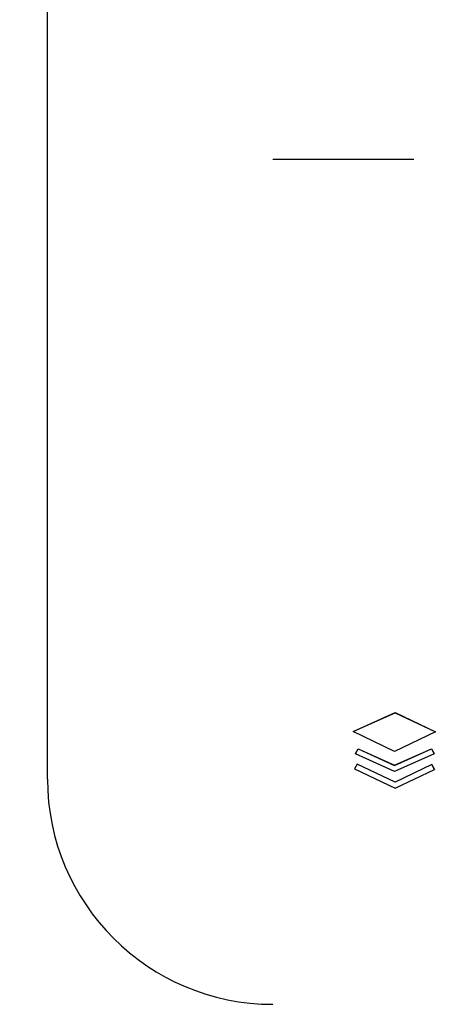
# Model space of a CAD drawing. Header units: millimetres. Extents: x 1138 to 3437, y -700 to 926.
# Tile 39 of 48: x 2483 to 2530, y 109 to 216. Entities that reach past the tile are written whole.
import ezdxf

# ---------------------------------------------------------------- set-up
doc = ezdxf.new("R2010")
doc.units = ezdxf.units.MM
doc.dimstyles.get("Standard").update_dxf_attribs({"dimtxt": 20, "dimasz": 10, "dimexe": 11, "dimexo": 11, "dimgap": 11, "dimtad": 0, "dimtih": 1, "dimtoh": 1, "dimdsep": 46, "dimtxsty": 'Standard', "dimcen": 0.09, "dimclrd": 256, "dimclre": 256, "dimclrt": 256, "dimadec": 0, "dimazin": 0, "dimtfac": 1, "dimtofl": 0, "dimtmove": 0, "dimatfit": 3, "dimfxl": 1, "dimtolj": 1, "dimtzin": 0, "dimarcsym": 0})

# ---------------------------------------------------------------- blocks, each defined once
blk = doc.blocks.new('*D7')
at = {"lineweight": -2, "transparency": 16777216}
for p, q in [((2354.7, 348.75), (2354.7, 8.66)), ((2818.2, 348.75), (2818.2, 8.66)), ((2364.7, 19.66), (2548.78, 19.66)), ((2808.2, 19.66), (2624.11, 19.66))]:
    blk.add_line(p, q, dxfattribs=at)
at = {"lineweight": 18, "transparency": 16777216}
for points in [[(2364.7, 21.33), (2364.7, 17.99), (2354.7, 19.66)], [(2808.2, 21.33), (2808.2, 17.99), (2818.2, 19.66)]]:
    blk.add_solid(points, dxfattribs=at)
at = {"layer": 'Defpoints', "color": 0, "lineweight": 18, "transparency": 16777216}
for p in [(2354.7, 359.75), (2818.2, 359.75), (2818.2, 19.66)]:
    blk.add_point(p, dxfattribs=at)
at = {"lineweight": 18, "transparency": 16777216, "insert": (2586.45, 19.66), "char_height": 20, "attachment_point": 5}
blk.add_mtext('\\A1;467', dxfattribs=at)
blk = doc.blocks.new('*D8')
at = {"lineweight": -2, "transparency": 16777216}
for p, q in [((2569.15, 493.05), (2569.15, 74.71)), ((2354.7, 348.75), (2354.7, 74.71)), ((2364.7, 85.71), (2427.59, 85.71)), ((2559.15, 85.71), (2496.26, 85.71))]:
    blk.add_line(p, q, dxfattribs=at)
at = {"lineweight": 18, "transparency": 16777216}
for points in [[(2364.7, 87.38), (2364.7, 84.05), (2354.7, 85.71)], [(2559.15, 87.38), (2559.15, 84.05), (2569.15, 85.71)]]:
    blk.add_solid(points, dxfattribs=at)
at = {"layer": 'Defpoints', "color": 0, "lineweight": 18, "transparency": 16777216}
for p in [(2569.15, 504.05), (2354.7, 359.75), (2569.15, 85.71)]:
    blk.add_point(p, dxfattribs=at)
at = {"lineweight": 18, "transparency": 16777216, "insert": (2461.92, 85.71), "char_height": 20, "attachment_point": 5}
blk.add_mtext('\\A1;218', dxfattribs=at)

msp = doc.modelspace()

# ---------------------------------------------------------------- linework, layer by layer
for p, q in [((2486.398, 205.697), (2486.398, 293.71)), ((2486.398, 205.697), (2486.398, 293.71)), ((2486.398, 133.47), (2486.398, 205.697)), ((2526.272, 200.97), (2510.943, 200.97)), ((2519.683, 138.667), (2524.254, 140.711)), ((2519.683, 138.651), (2524.254, 140.695)), ((2524.254, 140.711), (2524.254, 140.695)), ((2524.254, 140.711), (2528.63, 138.623)), ((2524.254, 140.695), (2528.63, 138.607)), ((2519.683, 138.667), (2519.683, 138.651)), ((2524.177, 136.465), (2519.683, 138.651)), ((2528.63, 138.607), (2524.177, 136.465)), ((2528.63, 138.623), (2528.63, 138.607)), ((2519.921, 136.246), (2520.197, 136.771)), ((2519.921, 136.23), (2520.197, 136.755)), ((2520.197, 136.771), (2520.197, 136.755)), ((2520.197, 136.771), (2524.172, 134.973)), ((2520.197, 136.755), (2524.172, 134.957)), ((2524.172, 134.973), (2528.21, 136.772)), ((2524.172, 134.957), (2528.21, 136.756)), ((2528.21, 136.772), (2528.21, 136.756)), ((2528.21, 136.772), (2528.482, 136.245)), ((2528.21, 136.756), (2528.482, 136.229)), ((2519.921, 136.246), (2519.921, 136.23)), ((2524.17, 134.308), (2519.921, 136.23)), ((2528.482, 136.229), (2524.17, 134.308)), ((2528.482, 136.245), (2528.482, 136.229)), ((2520.119, 135.102), (2519.831, 134.582)), ((2520.119, 135.086), (2519.831, 134.567)), ((2519.831, 134.582), (2519.831, 134.567)), ((2519.831, 134.567), (2524.234, 132.463)), ((2520.119, 135.102), (2520.119, 135.086)), ((2524.233, 133.136), (2520.119, 135.102)), ((2524.233, 133.12), (2520.119, 135.086)), ((2524.172, 134.973), (2524.172, 134.957)), ((2528.243, 135.063), (2524.233, 133.136)), ((2528.243, 135.047), (2524.233, 133.12)), ((2524.234, 132.463), (2528.532, 134.528)), ((2528.243, 135.063), (2528.243, 135.047)), ((2528.532, 134.544), (2528.243, 135.063)), ((2528.532, 134.528), (2528.243, 135.047)), ((2528.532, 134.544), (2528.532, 134.528)), ((2524.233, 133.136), (2524.233, 133.12))]:
    msp.add_line(p, q)
msp.add_arc((2510.943, 133.47), 24.545, 180, 270)

# ---------------------------------------------------------------- dimensions: what is measured, and where the dimension line sits
at = {"lineweight": 18}
for base, p2, text, picture, middle in [((2569.148, 85.713), (2569.148, 504.049), '218', '*D8', (2461.923, 85.713)), ((2818.198, 19.659), (2818.198, 359.749), '467', '*D7', (2586.448, 19.659))]:
    dim = msp.add_linear_dim(base=base, p1=(2354.698, 359.749), p2=p2, text=text, dimstyle='Standard', dxfattribs=at)
    dim.commit()
    dim.dimension.update_dxf_attribs({"geometry": picture, "text_midpoint": middle})

doc.saveas('drawing.dxf')
